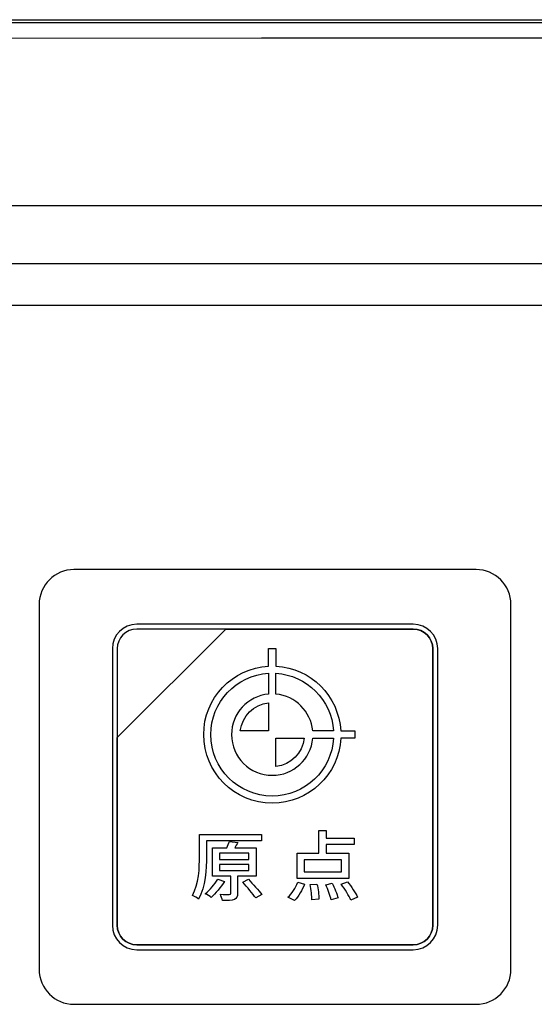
# Model space of a CAD drawing. Header units: millimetres. Extents: x 7146 to 9108, y -1574 to -663.
# Tile 81 of 256: x 7270 to 7292, y -1185 to -1143. Entities that reach past the tile are written whole.
import ezdxf

# ---------------------------------------------------------------- set-up
doc = ezdxf.new("R2010")
doc.units = ezdxf.units.MM
doc.header["$LTSCALE"] = 3

msp = doc.modelspace()

# ---------------------------------------------------------------- linework, layer by layer
at = {"linetype": 'Continuous', "lineweight": 30}
for p, q in [((7221.937, -1143.12), (7507.937, -1143.12)), ((7361.944, -1151.12), (7229.937, -1151.12)), ((7496.223, -1153.62), (7233.651, -1153.62)), ((7494.435, -1155.407), (7235.439, -1155.407))]:
    msp.add_line(p, q, dxfattribs=at)
at = {"linetype": 'Continuous', "lineweight": 30, "flags": 128}
msp.add_lwpolyline([(7507.135, -1143.922), (7507.135, -1143.922), (7505.135, -1143.922), (7497.135, -1143.922), (7465.135, -1143.92), (7337.135, -1143.918), (7279.95, -1143.92), (7233.589, -1143.922), (7222.739, -1143.922), (7222.739, -1143.922)], dxfattribs=at)
at = {"linetype": 'Continuous', "lineweight": 30}
for points, knots in [([(7222.412, -1143.243), (7223.223, -1143.245), (7225.005, -1143.248), (7228.731, -1143.243), (7243.592, -1143.249), (7305.265, -1143.237), (7382.537, -1143.242), (7454.945, -1143.248), (7481.945, -1143.241), (7493.765, -1143.249), (7500.86, -1143.26), (7505.58, -1143.248), (7507.937, -1143.243)], [0, 0, 0, 0, 0.0085244, 0.0187377, 0.0391506, 0.1646613, 0.6667043, 0.8509736, 0.9254661, 0.9503345, 0.9752021, 1, 1, 1, 1]), ([(7271.887, -1166.77), (7271.887, -1166.77), (7289.187, -1166.77), (7289.187, -1166.77), (7289.187, -1166.77), (7290.012, -1166.77), (7290.687, -1167.445), (7290.687, -1168.27), (7290.687, -1168.27), (7290.687, -1168.27), (7290.687, -1183.97), (7290.687, -1183.97), (7290.687, -1183.97), (7290.687, -1184.795), (7290.012, -1185.47), (7289.187, -1185.47), (7289.187, -1185.47), (7289.187, -1185.47), (7271.887, -1185.47), (7271.887, -1185.47), (7271.887, -1185.47), (7271.062, -1185.47), (7270.387, -1184.795), (7270.387, -1183.97), (7270.387, -1183.97), (7270.387, -1183.97), (7270.387, -1168.27), (7270.387, -1168.27), (7270.387, -1168.27), (7270.387, -1167.445), (7271.062, -1166.77), (7271.887, -1166.77)], [0, 0, 0, 0, 0.111111, 0.111111, 0.111111, 0.111111, 0.222222, 0.222222, 0.222222, 0.222222, 0.333333, 0.333333, 0.333333, 0.333333, 0.444444, 0.444444, 0.444444, 0.444444, 0.555556, 0.555556, 0.555556, 0.555556, 0.666667, 0.666667, 0.666667, 0.666667, 0.777778, 0.777778, 0.777778, 0.777778, 1, 1, 1, 1]), ([(7271.887, -1166.77), (7271.887, -1166.77), (7289.187, -1166.77), (7289.187, -1166.77), (7289.187, -1166.77), (7290.012, -1166.77), (7290.687, -1167.445), (7290.687, -1168.27), (7290.687, -1168.27), (7290.687, -1168.27), (7290.687, -1183.97), (7290.687, -1183.97), (7290.687, -1183.97), (7290.687, -1184.795), (7290.012, -1185.47), (7289.187, -1185.47), (7289.187, -1185.47), (7289.187, -1185.47), (7271.887, -1185.47), (7271.887, -1185.47), (7271.887, -1185.47), (7271.062, -1185.47), (7270.387, -1184.795), (7270.387, -1183.97), (7270.387, -1183.97), (7270.387, -1183.97), (7270.387, -1168.27), (7270.387, -1168.27), (7270.387, -1168.27), (7270.387, -1167.445), (7271.062, -1166.77), (7271.887, -1166.77)], [0, 0, 0, 0, 0.111111, 0.111111, 0.111111, 0.111111, 0.222222, 0.222222, 0.222222, 0.222222, 0.333333, 0.333333, 0.333333, 0.333333, 0.444444, 0.444444, 0.444444, 0.444444, 0.555556, 0.555556, 0.555556, 0.555556, 0.666667, 0.666667, 0.666667, 0.666667, 0.777778, 0.777778, 0.777778, 0.777778, 1, 1, 1, 1]), ([(7274.587, -1169.12), (7274.587, -1169.12), (7286.487, -1169.12), (7286.487, -1169.12), (7286.487, -1169.12), (7287.064, -1169.12), (7287.537, -1169.592), (7287.537, -1170.17), (7287.537, -1170.17), (7287.537, -1170.17), (7287.537, -1182.07), (7287.537, -1182.07), (7287.537, -1182.07), (7287.537, -1182.647), (7287.064, -1183.12), (7286.487, -1183.12), (7286.487, -1183.12), (7286.487, -1183.12), (7274.587, -1183.12), (7274.587, -1183.12), (7274.587, -1183.12), (7274.009, -1183.12), (7273.537, -1182.647), (7273.537, -1182.07), (7273.537, -1182.07), (7273.537, -1182.07), (7273.537, -1170.17), (7273.537, -1170.17), (7273.537, -1170.17), (7273.537, -1169.592), (7274.009, -1169.12), (7274.587, -1169.12)], [0, 0, 0, 0, 0.111111, 0.111111, 0.111111, 0.111111, 0.222222, 0.222222, 0.222222, 0.222222, 0.333333, 0.333333, 0.333333, 0.333333, 0.444444, 0.444444, 0.444444, 0.444444, 0.555556, 0.555556, 0.555556, 0.555556, 0.666667, 0.666667, 0.666667, 0.666667, 0.777778, 0.777778, 0.777778, 0.777778, 1, 1, 1, 1]), ([(7274.587, -1169.12), (7274.587, -1169.12), (7286.487, -1169.12), (7286.487, -1169.12), (7286.487, -1169.12), (7287.064, -1169.12), (7287.537, -1169.592), (7287.537, -1170.17), (7287.537, -1170.17), (7287.537, -1170.17), (7287.537, -1182.07), (7287.537, -1182.07), (7287.537, -1182.07), (7287.537, -1182.647), (7287.064, -1183.12), (7286.487, -1183.12), (7286.487, -1183.12), (7286.487, -1183.12), (7274.587, -1183.12), (7274.587, -1183.12), (7274.587, -1183.12), (7274.009, -1183.12), (7273.537, -1182.647), (7273.537, -1182.07), (7273.537, -1182.07), (7273.537, -1182.07), (7273.537, -1170.17), (7273.537, -1170.17), (7273.537, -1170.17), (7273.537, -1169.592), (7274.009, -1169.12), (7274.587, -1169.12)], [0, 0, 0, 0, 0.111111, 0.111111, 0.111111, 0.111111, 0.222222, 0.222222, 0.222222, 0.222222, 0.333333, 0.333333, 0.333333, 0.333333, 0.444444, 0.444444, 0.444444, 0.444444, 0.555556, 0.555556, 0.555556, 0.555556, 0.666667, 0.666667, 0.666667, 0.666667, 0.777778, 0.777778, 0.777778, 0.777778, 1, 1, 1, 1]), ([(7274.587, -1169.12), (7274.587, -1169.12), (7286.487, -1169.12), (7286.487, -1169.12), (7286.487, -1169.12), (7287.064, -1169.12), (7287.537, -1169.592), (7287.537, -1170.17), (7287.537, -1170.17), (7287.537, -1170.17), (7287.537, -1182.07), (7287.537, -1182.07), (7287.537, -1182.07), (7287.537, -1182.647), (7287.064, -1183.12), (7286.487, -1183.12), (7286.487, -1183.12), (7286.487, -1183.12), (7274.587, -1183.12), (7274.587, -1183.12), (7274.587, -1183.12), (7274.009, -1183.12), (7273.537, -1182.647), (7273.537, -1182.07), (7273.537, -1182.07), (7273.537, -1182.07), (7273.537, -1170.17), (7273.537, -1170.17), (7273.537, -1170.17), (7273.537, -1169.592), (7274.009, -1169.12), (7274.587, -1169.12)], [0, 0, 0, 0, 0.111111, 0.111111, 0.111111, 0.111111, 0.222222, 0.222222, 0.222222, 0.222222, 0.333333, 0.333333, 0.333333, 0.333333, 0.444444, 0.444444, 0.444444, 0.444444, 0.555556, 0.555556, 0.555556, 0.555556, 0.666667, 0.666667, 0.666667, 0.666667, 0.777778, 0.777778, 0.777778, 0.777778, 1, 1, 1, 1]), ([(7274.587, -1169.12), (7274.587, -1169.12), (7286.487, -1169.12), (7286.487, -1169.12), (7286.487, -1169.12), (7287.064, -1169.12), (7287.537, -1169.592), (7287.537, -1170.17), (7287.537, -1170.17), (7287.537, -1170.17), (7287.537, -1182.07), (7287.537, -1182.07), (7287.537, -1182.07), (7287.537, -1182.647), (7287.064, -1183.12), (7286.487, -1183.12), (7286.487, -1183.12), (7286.487, -1183.12), (7274.587, -1183.12), (7274.587, -1183.12), (7274.587, -1183.12), (7274.009, -1183.12), (7273.537, -1182.647), (7273.537, -1182.07), (7273.537, -1182.07), (7273.537, -1182.07), (7273.537, -1170.17), (7273.537, -1170.17), (7273.537, -1170.17), (7273.537, -1169.592), (7274.009, -1169.12), (7274.587, -1169.12)], [0, 0, 0, 0, 0.111111, 0.111111, 0.111111, 0.111111, 0.222222, 0.222222, 0.222222, 0.222222, 0.333333, 0.333333, 0.333333, 0.333333, 0.444444, 0.444444, 0.444444, 0.444444, 0.555556, 0.555556, 0.555556, 0.555556, 0.666667, 0.666667, 0.666667, 0.666667, 0.777778, 0.777778, 0.777778, 0.777778, 1, 1, 1, 1]), ([(7274.587, -1169.33), (7274.587, -1169.33), (7278.418, -1169.33), (7278.418, -1169.33), (7278.418, -1169.33), (7278.418, -1169.33), (7273.747, -1174), (7273.747, -1174), (7273.747, -1174), (7273.747, -1174), (7273.747, -1170.17), (7273.747, -1170.17), (7273.747, -1170.17), (7273.747, -1169.708), (7274.125, -1169.33), (7274.587, -1169.33)], [0, 0, 0, 0, 0.2, 0.2, 0.2, 0.2, 0.4, 0.4, 0.4, 0.4, 0.6, 0.6, 0.6, 0.6, 1, 1, 1, 1]), ([(7278.418, -1169.33), (7278.418, -1169.33), (7278.43, -1169.33), (7278.43, -1169.33), (7278.43, -1169.33), (7278.43, -1169.33), (7286.487, -1169.33), (7286.487, -1169.33), (7286.487, -1169.33), (7286.949, -1169.33), (7287.327, -1169.708), (7287.327, -1170.17), (7287.327, -1170.17), (7287.327, -1170.17), (7287.327, -1182.07), (7287.327, -1182.07), (7287.327, -1182.07), (7287.327, -1182.532), (7286.949, -1182.91), (7286.487, -1182.91), (7286.487, -1182.91), (7286.487, -1182.91), (7274.587, -1182.91), (7274.587, -1182.91), (7274.587, -1182.91), (7274.125, -1182.91), (7273.747, -1182.532), (7273.747, -1182.07), (7273.747, -1182.07), (7273.747, -1182.07), (7273.747, -1174.09), (7273.747, -1174.09), (7273.747, -1174.09), (7273.747, -1174.09), (7273.747, -1174), (7273.747, -1174), (7273.747, -1174), (7273.747, -1174), (7278.418, -1169.33), (7278.418, -1169.33)], [0, 0, 0, 0, 0.090909, 0.090909, 0.090909, 0.090909, 0.181818, 0.181818, 0.181818, 0.181818, 0.272727, 0.272727, 0.272727, 0.272727, 0.363636, 0.363636, 0.363636, 0.363636, 0.454545, 0.454545, 0.454545, 0.454545, 0.545455, 0.545455, 0.545455, 0.545455, 0.636364, 0.636364, 0.636364, 0.636364, 0.727273, 0.727273, 0.727273, 0.727273, 0.818182, 0.818182, 0.818182, 0.818182, 1, 1, 1, 1]), ([(7287.327, -1182.07), (7287.327, -1182.07), (7287.327, -1170.17), (7287.327, -1170.17), (7287.327, -1170.17), (7287.327, -1169.708), (7286.949, -1169.33), (7286.487, -1169.33), (7286.487, -1169.33), (7286.487, -1169.33), (7278.43, -1169.33), (7278.43, -1169.33), (7278.43, -1169.33), (7278.43, -1169.33), (7278.418, -1169.33), (7278.418, -1169.33), (7278.418, -1169.33), (7278.418, -1169.33), (7273.747, -1174), (7273.747, -1174), (7273.747, -1174), (7273.747, -1174), (7273.747, -1174.09), (7273.747, -1174.09), (7273.747, -1174.09), (7273.747, -1174.09), (7273.747, -1182.07), (7273.747, -1182.07), (7273.747, -1182.07), (7273.747, -1182.532), (7274.125, -1182.91), (7274.587, -1182.91), (7274.587, -1182.91), (7274.587, -1182.91), (7286.487, -1182.91), (7286.487, -1182.91), (7286.487, -1182.91), (7286.949, -1182.91), (7287.327, -1182.532), (7287.327, -1182.07)], [0, 0, 0, 0, 0.090909, 0.090909, 0.090909, 0.090909, 0.181818, 0.181818, 0.181818, 0.181818, 0.272727, 0.272727, 0.272727, 0.272727, 0.363636, 0.363636, 0.363636, 0.363636, 0.454545, 0.454545, 0.454545, 0.454545, 0.545455, 0.545455, 0.545455, 0.545455, 0.636364, 0.636364, 0.636364, 0.636364, 0.727273, 0.727273, 0.727273, 0.727273, 0.818182, 0.818182, 0.818182, 0.818182, 1, 1, 1, 1]), ([(7274.587, -1169.33), (7274.587, -1169.33), (7278.418, -1169.33), (7278.418, -1169.33), (7278.418, -1169.33), (7278.418, -1169.33), (7273.747, -1174), (7273.747, -1174), (7273.747, -1174), (7273.747, -1174), (7273.747, -1170.17), (7273.747, -1170.17), (7273.747, -1170.17), (7273.747, -1169.708), (7274.125, -1169.33), (7274.587, -1169.33)], [0, 0, 0, 0, 0.2, 0.2, 0.2, 0.2, 0.4, 0.4, 0.4, 0.4, 0.6, 0.6, 0.6, 0.6, 1, 1, 1, 1]), ([(7278.418, -1169.33), (7278.418, -1169.33), (7278.43, -1169.33), (7278.43, -1169.33), (7278.43, -1169.33), (7278.43, -1169.33), (7286.487, -1169.33), (7286.487, -1169.33), (7286.487, -1169.33), (7286.949, -1169.33), (7287.327, -1169.708), (7287.327, -1170.17), (7287.327, -1170.17), (7287.327, -1170.17), (7287.327, -1182.07), (7287.327, -1182.07), (7287.327, -1182.07), (7287.327, -1182.532), (7286.949, -1182.91), (7286.487, -1182.91), (7286.487, -1182.91), (7286.487, -1182.91), (7274.587, -1182.91), (7274.587, -1182.91), (7274.587, -1182.91), (7274.125, -1182.91), (7273.747, -1182.532), (7273.747, -1182.07), (7273.747, -1182.07), (7273.747, -1182.07), (7273.747, -1174.09), (7273.747, -1174.09), (7273.747, -1174.09), (7273.747, -1174.09), (7273.747, -1174), (7273.747, -1174), (7273.747, -1174), (7273.747, -1174), (7278.418, -1169.33), (7278.418, -1169.33)], [0, 0, 0, 0, 0.090909, 0.090909, 0.090909, 0.090909, 0.181818, 0.181818, 0.181818, 0.181818, 0.272727, 0.272727, 0.272727, 0.272727, 0.363636, 0.363636, 0.363636, 0.363636, 0.454545, 0.454545, 0.454545, 0.454545, 0.545455, 0.545455, 0.545455, 0.545455, 0.636364, 0.636364, 0.636364, 0.636364, 0.727273, 0.727273, 0.727273, 0.727273, 0.818182, 0.818182, 0.818182, 0.818182, 1, 1, 1, 1]), ([(7287.327, -1182.07), (7287.327, -1182.07), (7287.327, -1170.17), (7287.327, -1170.17), (7287.327, -1170.17), (7287.327, -1169.708), (7286.949, -1169.33), (7286.487, -1169.33), (7286.487, -1169.33), (7286.487, -1169.33), (7278.43, -1169.33), (7278.43, -1169.33), (7278.43, -1169.33), (7278.43, -1169.33), (7278.418, -1169.33), (7278.418, -1169.33), (7278.418, -1169.33), (7278.418, -1169.33), (7273.747, -1174), (7273.747, -1174), (7273.747, -1174), (7273.747, -1174), (7273.747, -1174.09), (7273.747, -1174.09), (7273.747, -1174.09), (7273.747, -1174.09), (7273.747, -1182.07), (7273.747, -1182.07), (7273.747, -1182.07), (7273.747, -1182.532), (7274.125, -1182.91), (7274.587, -1182.91), (7274.587, -1182.91), (7274.587, -1182.91), (7286.487, -1182.91), (7286.487, -1182.91), (7286.487, -1182.91), (7286.949, -1182.91), (7287.327, -1182.532), (7287.327, -1182.07)], [0, 0, 0, 0, 0.090909, 0.090909, 0.090909, 0.090909, 0.181818, 0.181818, 0.181818, 0.181818, 0.272727, 0.272727, 0.272727, 0.272727, 0.363636, 0.363636, 0.363636, 0.363636, 0.454545, 0.454545, 0.454545, 0.454545, 0.545455, 0.545455, 0.545455, 0.545455, 0.636364, 0.636364, 0.636364, 0.636364, 0.727273, 0.727273, 0.727273, 0.727273, 0.818182, 0.818182, 0.818182, 0.818182, 1, 1, 1, 1]), ([(7274.587, -1169.33), (7274.587, -1169.33), (7278.418, -1169.33), (7278.418, -1169.33), (7278.418, -1169.33), (7278.418, -1169.33), (7273.747, -1174), (7273.747, -1174), (7273.747, -1174), (7273.747, -1174), (7273.747, -1170.17), (7273.747, -1170.17), (7273.747, -1170.17), (7273.747, -1169.708), (7274.125, -1169.33), (7274.587, -1169.33)], [0, 0, 0, 0, 0.2, 0.2, 0.2, 0.2, 0.4, 0.4, 0.4, 0.4, 0.6, 0.6, 0.6, 0.6, 1, 1, 1, 1]), ([(7278.418, -1169.33), (7278.418, -1169.33), (7278.43, -1169.33), (7278.43, -1169.33), (7278.43, -1169.33), (7278.43, -1169.33), (7286.487, -1169.33), (7286.487, -1169.33), (7286.487, -1169.33), (7286.949, -1169.33), (7287.327, -1169.708), (7287.327, -1170.17), (7287.327, -1170.17), (7287.327, -1170.17), (7287.327, -1182.07), (7287.327, -1182.07), (7287.327, -1182.07), (7287.327, -1182.532), (7286.949, -1182.91), (7286.487, -1182.91), (7286.487, -1182.91), (7286.487, -1182.91), (7274.587, -1182.91), (7274.587, -1182.91), (7274.587, -1182.91), (7274.125, -1182.91), (7273.747, -1182.532), (7273.747, -1182.07), (7273.747, -1182.07), (7273.747, -1182.07), (7273.747, -1174.09), (7273.747, -1174.09), (7273.747, -1174.09), (7273.747, -1174.09), (7273.747, -1174), (7273.747, -1174), (7273.747, -1174), (7273.747, -1174), (7278.418, -1169.33), (7278.418, -1169.33)], [0, 0, 0, 0, 0.090909, 0.090909, 0.090909, 0.090909, 0.181818, 0.181818, 0.181818, 0.181818, 0.272727, 0.272727, 0.272727, 0.272727, 0.363636, 0.363636, 0.363636, 0.363636, 0.454545, 0.454545, 0.454545, 0.454545, 0.545455, 0.545455, 0.545455, 0.545455, 0.636364, 0.636364, 0.636364, 0.636364, 0.727273, 0.727273, 0.727273, 0.727273, 0.818182, 0.818182, 0.818182, 0.818182, 1, 1, 1, 1]), ([(7287.327, -1182.07), (7287.327, -1182.07), (7287.327, -1170.17), (7287.327, -1170.17), (7287.327, -1170.17), (7287.327, -1169.708), (7286.949, -1169.33), (7286.487, -1169.33), (7286.487, -1169.33), (7286.487, -1169.33), (7278.43, -1169.33), (7278.43, -1169.33), (7278.43, -1169.33), (7278.43, -1169.33), (7278.418, -1169.33), (7278.418, -1169.33), (7278.418, -1169.33), (7278.418, -1169.33), (7273.747, -1174), (7273.747, -1174), (7273.747, -1174), (7273.747, -1174), (7273.747, -1174.09), (7273.747, -1174.09), (7273.747, -1174.09), (7273.747, -1174.09), (7273.747, -1182.07), (7273.747, -1182.07), (7273.747, -1182.07), (7273.747, -1182.532), (7274.125, -1182.91), (7274.587, -1182.91), (7274.587, -1182.91), (7274.587, -1182.91), (7286.487, -1182.91), (7286.487, -1182.91), (7286.487, -1182.91), (7286.949, -1182.91), (7287.327, -1182.532), (7287.327, -1182.07)], [0, 0, 0, 0, 0.090909, 0.090909, 0.090909, 0.090909, 0.181818, 0.181818, 0.181818, 0.181818, 0.272727, 0.272727, 0.272727, 0.272727, 0.363636, 0.363636, 0.363636, 0.363636, 0.454545, 0.454545, 0.454545, 0.454545, 0.545455, 0.545455, 0.545455, 0.545455, 0.636364, 0.636364, 0.636364, 0.636364, 0.727273, 0.727273, 0.727273, 0.727273, 0.818182, 0.818182, 0.818182, 0.818182, 1, 1, 1, 1]), ([(7274.587, -1169.33), (7274.587, -1169.33), (7278.418, -1169.33), (7278.418, -1169.33), (7278.418, -1169.33), (7278.418, -1169.33), (7273.747, -1174), (7273.747, -1174), (7273.747, -1174), (7273.747, -1174), (7273.747, -1170.17), (7273.747, -1170.17), (7273.747, -1170.17), (7273.747, -1169.708), (7274.125, -1169.33), (7274.587, -1169.33)], [0, 0, 0, 0, 0.2, 0.2, 0.2, 0.2, 0.4, 0.4, 0.4, 0.4, 0.6, 0.6, 0.6, 0.6, 1, 1, 1, 1]), ([(7278.418, -1169.33), (7278.418, -1169.33), (7278.43, -1169.33), (7278.43, -1169.33), (7278.43, -1169.33), (7278.43, -1169.33), (7286.487, -1169.33), (7286.487, -1169.33), (7286.487, -1169.33), (7286.949, -1169.33), (7287.327, -1169.708), (7287.327, -1170.17), (7287.327, -1170.17), (7287.327, -1170.17), (7287.327, -1182.07), (7287.327, -1182.07), (7287.327, -1182.07), (7287.327, -1182.532), (7286.949, -1182.91), (7286.487, -1182.91), (7286.487, -1182.91), (7286.487, -1182.91), (7274.587, -1182.91), (7274.587, -1182.91), (7274.587, -1182.91), (7274.125, -1182.91), (7273.747, -1182.532), (7273.747, -1182.07), (7273.747, -1182.07), (7273.747, -1182.07), (7273.747, -1174.09), (7273.747, -1174.09), (7273.747, -1174.09), (7273.747, -1174.09), (7273.747, -1174), (7273.747, -1174), (7273.747, -1174), (7273.747, -1174), (7278.418, -1169.33), (7278.418, -1169.33)], [0, 0, 0, 0, 0.090909, 0.090909, 0.090909, 0.090909, 0.181818, 0.181818, 0.181818, 0.181818, 0.272727, 0.272727, 0.272727, 0.272727, 0.363636, 0.363636, 0.363636, 0.363636, 0.454545, 0.454545, 0.454545, 0.454545, 0.545455, 0.545455, 0.545455, 0.545455, 0.636364, 0.636364, 0.636364, 0.636364, 0.727273, 0.727273, 0.727273, 0.727273, 0.818182, 0.818182, 0.818182, 0.818182, 1, 1, 1, 1]), ([(7287.327, -1182.07), (7287.327, -1182.07), (7287.327, -1170.17), (7287.327, -1170.17), (7287.327, -1170.17), (7287.327, -1169.708), (7286.949, -1169.33), (7286.487, -1169.33), (7286.487, -1169.33), (7286.487, -1169.33), (7278.43, -1169.33), (7278.43, -1169.33), (7278.43, -1169.33), (7278.43, -1169.33), (7278.418, -1169.33), (7278.418, -1169.33), (7278.418, -1169.33), (7278.418, -1169.33), (7273.747, -1174), (7273.747, -1174), (7273.747, -1174), (7273.747, -1174), (7273.747, -1174.09), (7273.747, -1174.09), (7273.747, -1174.09), (7273.747, -1174.09), (7273.747, -1182.07), (7273.747, -1182.07), (7273.747, -1182.07), (7273.747, -1182.532), (7274.125, -1182.91), (7274.587, -1182.91), (7274.587, -1182.91), (7274.587, -1182.91), (7286.487, -1182.91), (7286.487, -1182.91), (7286.487, -1182.91), (7286.949, -1182.91), (7287.327, -1182.532), (7287.327, -1182.07)], [0, 0, 0, 0, 0.090909, 0.090909, 0.090909, 0.090909, 0.181818, 0.181818, 0.181818, 0.181818, 0.272727, 0.272727, 0.272727, 0.272727, 0.363636, 0.363636, 0.363636, 0.363636, 0.454545, 0.454545, 0.454545, 0.454545, 0.545455, 0.545455, 0.545455, 0.545455, 0.636364, 0.636364, 0.636364, 0.636364, 0.727273, 0.727273, 0.727273, 0.727273, 0.818182, 0.818182, 0.818182, 0.818182, 1, 1, 1, 1]), ([(7280.418, -1176.82), (7281.995, -1176.82), (7283.283, -1175.583), (7283.364, -1174.026), (7283.364, -1174.026), (7283.364, -1174.026), (7283.966, -1174.026), (7283.966, -1174.026), (7283.966, -1174.026), (7283.966, -1174.026), (7283.966, -1173.705), (7283.966, -1173.705), (7283.966, -1173.705), (7283.966, -1173.705), (7283.363, -1173.705), (7283.363, -1173.705), (7283.363, -1173.705), (7283.28, -1172.206), (7282.078, -1171.005), (7280.578, -1170.924), (7280.578, -1170.924), (7280.578, -1170.924), (7280.578, -1170.162), (7280.578, -1170.162), (7280.578, -1170.162), (7280.578, -1170.162), (7280.257, -1170.162), (7280.257, -1170.162), (7280.257, -1170.162), (7280.257, -1170.162), (7280.257, -1170.924), (7280.257, -1170.924), (7280.257, -1170.924), (7278.702, -1171.008), (7277.467, -1172.295), (7277.467, -1173.87), (7277.467, -1173.87), (7277.467, -1175.499), (7278.788, -1176.82), (7280.418, -1176.82)], [0, 0, 0, 0, 0.090909, 0.090909, 0.090909, 0.090909, 0.181818, 0.181818, 0.181818, 0.181818, 0.272727, 0.272727, 0.272727, 0.272727, 0.363636, 0.363636, 0.363636, 0.363636, 0.454545, 0.454545, 0.454545, 0.454545, 0.545455, 0.545455, 0.545455, 0.545455, 0.636364, 0.636364, 0.636364, 0.636364, 0.727273, 0.727273, 0.727273, 0.727273, 0.818182, 0.818182, 0.818182, 0.818182, 1, 1, 1, 1]), ([(7283.055, -1174.026), (7283.055, -1174.026), (7282.161, -1174.026), (7282.161, -1174.026), (7282.161, -1174.026), (7282.082, -1174.92), (7281.332, -1175.621), (7280.418, -1175.621), (7280.418, -1175.621), (7279.451, -1175.621), (7278.667, -1174.837), (7278.667, -1173.87), (7278.667, -1173.87), (7278.667, -1172.957), (7279.366, -1172.208), (7280.257, -1172.127), (7280.257, -1172.127), (7280.257, -1172.127), (7280.257, -1171.233), (7280.257, -1171.233), (7280.257, -1171.233), (7278.873, -1171.316), (7277.775, -1172.465), (7277.775, -1173.87), (7277.775, -1173.87), (7277.775, -1175.329), (7278.958, -1176.512), (7280.418, -1176.512), (7280.418, -1176.512), (7281.825, -1176.512), (7282.975, -1175.413), (7283.055, -1174.026)], [0, 0, 0, 0, 0.111111, 0.111111, 0.111111, 0.111111, 0.222222, 0.222222, 0.222222, 0.222222, 0.333333, 0.333333, 0.333333, 0.333333, 0.444444, 0.444444, 0.444444, 0.444444, 0.555556, 0.555556, 0.555556, 0.555556, 0.666667, 0.666667, 0.666667, 0.666667, 0.777778, 0.777778, 0.777778, 0.777778, 1, 1, 1, 1]), ([(7282.16, -1173.705), (7282.16, -1173.705), (7283.055, -1173.705), (7283.055, -1173.705), (7283.055, -1173.705), (7282.973, -1172.376), (7281.908, -1171.312), (7280.578, -1171.233), (7280.578, -1171.233), (7280.578, -1171.233), (7280.578, -1172.127), (7280.578, -1172.127), (7280.578, -1172.127), (7281.415, -1172.203), (7282.082, -1172.869), (7282.16, -1173.705)], [0, 0, 0, 0, 0.2, 0.2, 0.2, 0.2, 0.4, 0.4, 0.4, 0.4, 0.6, 0.6, 0.6, 0.6, 1, 1, 1, 1]), ([(7279.044, -1173.705), (7279.044, -1173.705), (7280.257, -1173.705), (7280.257, -1173.705), (7280.257, -1173.705), (7280.257, -1173.705), (7280.257, -1172.497), (7280.257, -1172.497), (7280.257, -1172.497), (7279.623, -1172.57), (7279.12, -1173.072), (7279.044, -1173.705)], [0, 0, 0, 0, 0.25, 0.25, 0.25, 0.25, 0.5, 0.5, 0.5, 0.5, 1, 1, 1, 1]), ([(7281.792, -1174.026), (7281.792, -1174.026), (7280.578, -1174.026), (7280.578, -1174.026), (7280.578, -1174.026), (7280.578, -1174.026), (7280.578, -1175.244), (7280.578, -1175.244), (7280.578, -1175.244), (7281.215, -1175.17), (7281.72, -1174.664), (7281.792, -1174.026)], [0, 0, 0, 0, 0.25, 0.25, 0.25, 0.25, 0.5, 0.5, 0.5, 0.5, 1, 1, 1, 1]), ([(7277.591, -1178.44), (7277.591, -1178.44), (7279.962, -1178.44), (7279.962, -1178.44), (7279.962, -1178.44), (7279.962, -1178.44), (7279.962, -1178.161), (7279.962, -1178.161), (7279.962, -1178.161), (7279.962, -1178.161), (7277.288, -1178.161), (7277.288, -1178.161), (7277.288, -1178.161), (7277.288, -1178.161), (7277.288, -1179.094), (7277.288, -1179.094), (7277.288, -1179.094), (7277.288, -1179.593), (7277.265, -1180.299), (7276.986, -1180.789), (7276.986, -1180.789), (7277.058, -1180.815), (7277.193, -1180.894), (7277.249, -1180.943), (7277.249, -1180.943), (7277.545, -1180.421), (7277.591, -1179.629), (7277.591, -1179.094), (7277.591, -1179.094), (7277.591, -1179.094), (7277.591, -1178.44), (7277.591, -1178.44)], [0, 0, 0, 0, 0.111111, 0.111111, 0.111111, 0.111111, 0.222222, 0.222222, 0.222222, 0.222222, 0.333333, 0.333333, 0.333333, 0.333333, 0.444444, 0.444444, 0.444444, 0.444444, 0.555556, 0.555556, 0.555556, 0.555556, 0.666667, 0.666667, 0.666667, 0.666667, 0.777778, 0.777778, 0.777778, 0.777778, 1, 1, 1, 1]), ([(7283.71, -1178.972), (7283.71, -1178.972), (7282.734, -1178.972), (7282.734, -1178.972), (7282.734, -1178.972), (7282.734, -1178.972), (7282.734, -1178.601), (7282.734, -1178.601), (7282.734, -1178.601), (7282.734, -1178.601), (7283.94, -1178.601), (7283.94, -1178.601), (7283.94, -1178.601), (7283.94, -1178.601), (7283.94, -1178.318), (7283.94, -1178.318), (7283.94, -1178.318), (7283.94, -1178.318), (7282.734, -1178.318), (7282.734, -1178.318), (7282.734, -1178.318), (7282.734, -1178.318), (7282.734, -1177.996), (7282.734, -1177.996), (7282.734, -1177.996), (7282.734, -1177.996), (7282.422, -1177.996), (7282.422, -1177.996), (7282.422, -1177.996), (7282.422, -1177.996), (7282.422, -1178.972), (7282.422, -1178.972), (7282.422, -1178.972), (7282.422, -1178.972), (7281.496, -1178.972), (7281.496, -1178.972), (7281.496, -1178.972), (7281.496, -1178.972), (7281.496, -1180.053), (7281.496, -1180.053), (7281.496, -1180.053), (7281.496, -1180.053), (7283.71, -1180.053), (7283.71, -1180.053), (7283.71, -1180.053), (7283.71, -1180.053), (7283.71, -1178.972), (7283.71, -1178.972)], [0, 0, 0, 0, 0.076923, 0.076923, 0.076923, 0.076923, 0.153846, 0.153846, 0.153846, 0.153846, 0.230769, 0.230769, 0.230769, 0.230769, 0.307692, 0.307692, 0.307692, 0.307692, 0.384615, 0.384615, 0.384615, 0.384615, 0.461538, 0.461538, 0.461538, 0.461538, 0.538462, 0.538462, 0.538462, 0.538462, 0.615385, 0.615385, 0.615385, 0.615385, 0.692308, 0.692308, 0.692308, 0.692308, 0.769231, 0.769231, 0.769231, 0.769231, 0.846154, 0.846154, 0.846154, 0.846154, 1, 1, 1, 1]), ([(7279.719, -1179.954), (7279.719, -1179.954), (7279.719, -1178.735), (7279.719, -1178.735), (7279.719, -1178.735), (7279.719, -1178.735), (7278.803, -1178.735), (7278.803, -1178.735), (7278.803, -1178.735), (7278.849, -1178.663), (7278.891, -1178.588), (7278.937, -1178.512), (7278.937, -1178.512), (7278.937, -1178.512), (7278.576, -1178.463), (7278.576, -1178.463), (7278.576, -1178.463), (7278.55, -1178.542), (7278.51, -1178.64), (7278.464, -1178.735), (7278.464, -1178.735), (7278.464, -1178.735), (7277.85, -1178.735), (7277.85, -1178.735), (7277.85, -1178.735), (7277.85, -1178.735), (7277.85, -1179.954), (7277.85, -1179.954), (7277.85, -1179.954), (7277.85, -1179.954), (7278.629, -1179.954), (7278.629, -1179.954), (7278.629, -1179.954), (7278.629, -1179.954), (7278.629, -1180.687), (7278.629, -1180.687), (7278.629, -1180.687), (7278.629, -1180.726), (7278.615, -1180.739), (7278.566, -1180.743), (7278.566, -1180.743), (7278.52, -1180.743), (7278.356, -1180.743), (7278.185, -1180.739), (7278.185, -1180.739), (7278.221, -1180.815), (7278.261, -1180.927), (7278.274, -1181.009), (7278.274, -1181.009), (7278.517, -1181.009), (7278.681, -1181.005), (7278.79, -1180.963), (7278.79, -1180.963), (7278.898, -1180.92), (7278.924, -1180.841), (7278.924, -1180.693), (7278.924, -1180.693), (7278.924, -1180.693), (7278.924, -1179.954), (7278.924, -1179.954), (7278.924, -1179.954), (7278.924, -1179.954), (7279.719, -1179.954), (7279.719, -1179.954)], [0, 0, 0, 0, 0.058824, 0.058824, 0.058824, 0.058824, 0.117647, 0.117647, 0.117647, 0.117647, 0.176471, 0.176471, 0.176471, 0.176471, 0.235294, 0.235294, 0.235294, 0.235294, 0.294118, 0.294118, 0.294118, 0.294118, 0.352941, 0.352941, 0.352941, 0.352941, 0.411765, 0.411765, 0.411765, 0.411765, 0.470588, 0.470588, 0.470588, 0.470588, 0.529412, 0.529412, 0.529412, 0.529412, 0.588235, 0.588235, 0.588235, 0.588235, 0.647059, 0.647059, 0.647059, 0.647059, 0.705882, 0.705882, 0.705882, 0.705882, 0.764706, 0.764706, 0.764706, 0.764706, 0.823529, 0.823529, 0.823529, 0.823529, 0.882353, 0.882353, 0.882353, 0.882353, 1, 1, 1, 1]), ([(7278.149, -1178.972), (7278.149, -1178.972), (7279.407, -1178.972), (7279.407, -1178.972), (7279.407, -1178.972), (7279.407, -1178.972), (7279.407, -1179.235), (7279.407, -1179.235), (7279.407, -1179.235), (7279.407, -1179.235), (7278.149, -1179.235), (7278.149, -1179.235), (7278.149, -1179.235), (7278.149, -1179.235), (7278.149, -1178.972), (7278.149, -1178.972)], [0, 0, 0, 0, 0.2, 0.2, 0.2, 0.2, 0.4, 0.4, 0.4, 0.4, 0.6, 0.6, 0.6, 0.6, 1, 1, 1, 1]), ([(7283.398, -1179.77), (7283.398, -1179.77), (7281.788, -1179.77), (7281.788, -1179.77), (7281.788, -1179.77), (7281.788, -1179.77), (7281.788, -1179.254), (7281.788, -1179.254), (7281.788, -1179.254), (7281.788, -1179.254), (7283.398, -1179.254), (7283.398, -1179.254), (7283.398, -1179.254), (7283.398, -1179.254), (7283.398, -1179.77), (7283.398, -1179.77)], [0, 0, 0, 0, 0.2, 0.2, 0.2, 0.2, 0.4, 0.4, 0.4, 0.4, 0.6, 0.6, 0.6, 0.6, 1, 1, 1, 1]), ([(7278.149, -1179.455), (7278.149, -1179.455), (7279.407, -1179.455), (7279.407, -1179.455), (7279.407, -1179.455), (7279.407, -1179.455), (7279.407, -1179.718), (7279.407, -1179.718), (7279.407, -1179.718), (7279.407, -1179.718), (7278.149, -1179.718), (7278.149, -1179.718), (7278.149, -1179.718), (7278.149, -1179.718), (7278.149, -1179.455), (7278.149, -1179.455)], [0, 0, 0, 0, 0.2, 0.2, 0.2, 0.2, 0.4, 0.4, 0.4, 0.4, 0.6, 0.6, 0.6, 0.6, 1, 1, 1, 1]), ([(7278.073, -1180.089), (7277.935, -1180.306), (7277.729, -1180.549), (7277.538, -1180.713), (7277.538, -1180.713), (7277.614, -1180.752), (7277.735, -1180.831), (7277.794, -1180.881), (7277.794, -1180.881), (7277.975, -1180.703), (7278.202, -1180.427), (7278.366, -1180.184), (7278.366, -1180.184), (7278.366, -1180.184), (7278.073, -1180.089), (7278.073, -1180.089)], [0, 0, 0, 0, 0.2, 0.2, 0.2, 0.2, 0.4, 0.4, 0.4, 0.4, 0.6, 0.6, 0.6, 0.6, 1, 1, 1, 1]), ([(7279.151, -1180.22), (7279.335, -1180.431), (7279.591, -1180.723), (7279.709, -1180.897), (7279.709, -1180.897), (7279.709, -1180.897), (7279.969, -1180.743), (7279.969, -1180.743), (7279.969, -1180.743), (7279.838, -1180.572), (7279.578, -1180.293), (7279.391, -1180.089), (7279.391, -1180.089), (7279.391, -1180.089), (7279.151, -1180.22), (7279.151, -1180.22)], [0, 0, 0, 0, 0.2, 0.2, 0.2, 0.2, 0.4, 0.4, 0.4, 0.4, 0.6, 0.6, 0.6, 0.6, 1, 1, 1, 1]), ([(7281.374, -1181.002), (7281.552, -1180.831), (7281.713, -1180.552), (7281.811, -1180.296), (7281.811, -1180.296), (7281.811, -1180.296), (7281.522, -1180.22), (7281.522, -1180.22), (7281.522, -1180.22), (7281.42, -1180.46), (7281.259, -1180.723), (7281.092, -1180.867), (7281.092, -1180.867), (7281.092, -1180.867), (7281.374, -1181.002), (7281.374, -1181.002)], [0, 0, 0, 0, 0.2, 0.2, 0.2, 0.2, 0.4, 0.4, 0.4, 0.4, 0.6, 0.6, 0.6, 0.6, 1, 1, 1, 1]), ([(7282.721, -1180.325), (7282.816, -1180.532), (7282.915, -1180.805), (7282.948, -1180.973), (7282.948, -1180.973), (7282.948, -1180.973), (7283.247, -1180.897), (7283.247, -1180.897), (7283.247, -1180.897), (7283.204, -1180.729), (7283.099, -1180.46), (7282.997, -1180.263), (7282.997, -1180.263), (7282.997, -1180.263), (7282.721, -1180.325), (7282.721, -1180.325)], [0, 0, 0, 0, 0.2, 0.2, 0.2, 0.2, 0.4, 0.4, 0.4, 0.4, 0.6, 0.6, 0.6, 0.6, 1, 1, 1, 1]), ([(7283.385, -1180.299), (7283.542, -1180.513), (7283.723, -1180.802), (7283.795, -1180.986), (7283.795, -1180.986), (7283.795, -1180.986), (7284.088, -1180.867), (7284.088, -1180.867), (7284.088, -1180.867), (7284.006, -1180.683), (7283.818, -1180.404), (7283.657, -1180.197), (7283.657, -1180.197), (7283.657, -1180.197), (7283.385, -1180.299), (7283.385, -1180.299)], [0, 0, 0, 0, 0.2, 0.2, 0.2, 0.2, 0.4, 0.4, 0.4, 0.4, 0.6, 0.6, 0.6, 0.6, 1, 1, 1, 1]), ([(7282.051, -1180.322), (7282.09, -1180.539), (7282.12, -1180.815), (7282.12, -1180.982), (7282.12, -1180.982), (7282.12, -1180.982), (7282.429, -1180.943), (7282.429, -1180.943), (7282.429, -1180.943), (7282.426, -1180.779), (7282.389, -1180.506), (7282.343, -1180.296), (7282.343, -1180.296), (7282.343, -1180.296), (7282.051, -1180.322), (7282.051, -1180.322)], [0, 0, 0, 0, 0.2, 0.2, 0.2, 0.2, 0.4, 0.4, 0.4, 0.4, 0.6, 0.6, 0.6, 0.6, 1, 1, 1, 1])]:
    msp.add_open_spline(points, degree=3, knots=knots, dxfattribs=at)

doc.saveas('drawing.dxf')
